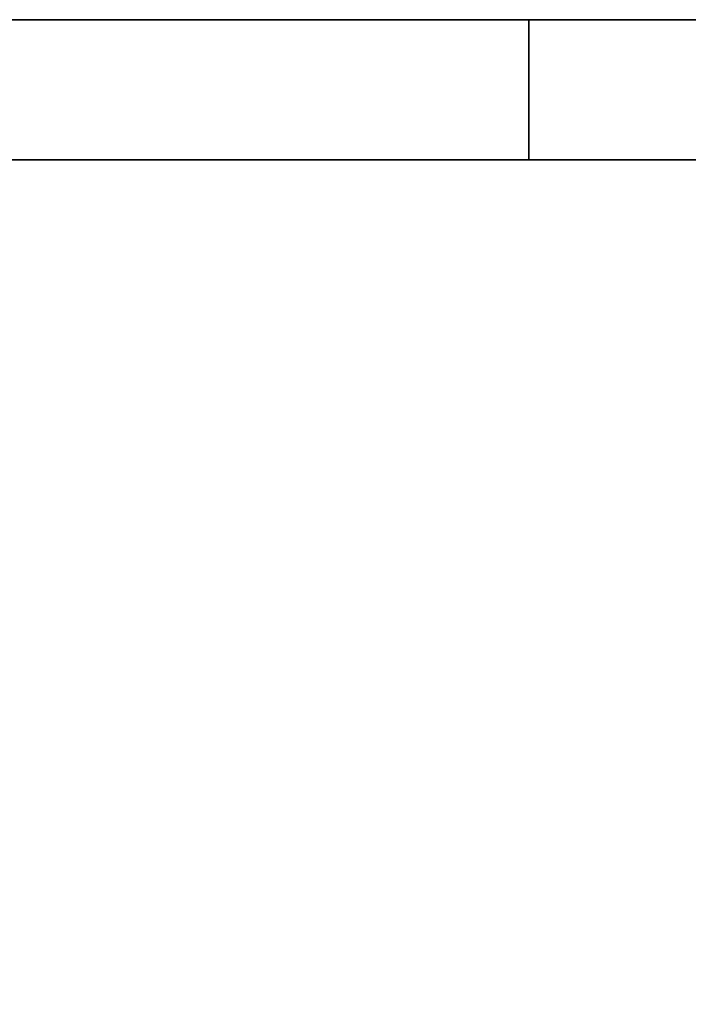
# Model space of a CAD drawing. Header units: millimetres. Extents: x 0 to 864, y 0 to 559.
# Tile 71 of 83: x 651.39 to 658.54, y 216.74 to 227.28. Entities that reach past the tile are written whole.
import ezdxf

# ---------------------------------------------------------------- set-up
doc = ezdxf.new("R2010")
doc.units = ezdxf.units.MM
doc.header["$PDSIZE"] = -1
doc.styles.add('SLDTEXTSTYLE4', font='GOTHIC.TTF', dxfattribs={"width": 0.605})
doc.dimstyles.new('SLDDIMSTYLE3', dxfattribs={"dimtxt": 6.35, "dimasz": 4.572, "dimexe": 0, "dimexo": 0.0625, "dimgap": 1.5875, "dimtad": 0, "dimtih": 1, "dimtoh": 1, "dimlfac": 4, "dimrnd": 1e-09, "dimzin": 4, "dimdsep": 46, "dimtxsty": 'SLDTEXTSTYLE4', "dimsah": 1, "dimcen": 0.09, "dimadec": 0, "dimazin": 1, "dimtfac": 1, "dimtofl": 0, "dimtmove": 0, "dimatfit": 3, "dimfxl": 1, "dimfrac": 2, "dimtolj": 1, "dimtzin": 12, "dimarcsym": 0})

# ---------------------------------------------------------------- blocks, each defined once
blk = doc.blocks.new('_D_3')
at = {"color": 0, "linetype": 'Continuous', "lineweight": -2}
for p, q in [((646.775, 227.277), (618.156, 227.277)), ((618.156, 222.705), (618.156, 212.975)), ((618.156, 191.599), (618.156, 201.329)), ((676.025, 187.027), (618.156, 187.027))]:
    blk.add_line(p, q, dxfattribs=at)
at = {"color": 0}
for points in [[(618.918, 222.705), (617.394, 222.705), (618.156, 227.277)], [(617.394, 191.599), (618.918, 191.599), (618.156, 187.027)]]:
    blk.add_solid(points, dxfattribs=at)
at = {"layer": 'Defpoints', "color": 0}
for p in [(646.838, 227.277), (618.156, 187.027), (676.088, 187.027)]:
    blk.add_point(p, dxfattribs=at)
at = {"color": 0, "lineweight": 18, "insert": (618.156, 211.387), "char_height": 6.35, "attachment_point": 2, "style": 'SLDTEXTSTYLE4'}
blk.add_mtext('\\A1;(161.00)', dxfattribs=at)

msp = doc.modelspace()

# ---------------------------------------------------------------- linework, layer by layer
at = {"color": 7, "linetype": 'Continuous', "lineweight": 35}
for p, q in [((656.8379, 227.2766), (646.8379, 227.2766)), ((656.8379, 227.2766), (656.8379, 225.7766)), ((675.5879, 227.2766), (656.8379, 227.2766)), ((656.8379, 225.7766), (646.8379, 225.7766)), ((675.5879, 225.7766), (656.8379, 225.7766))]:
    msp.add_line(p, q, dxfattribs=at)

# ---------------------------------------------------------------- dimensions: what is measured, and where the dimension line sits
at = {"color": 7, "linetype": 'Continuous', "lineweight": 18}
dim = msp.add_linear_dim(base=(618.1564, 187.0266), p1=(646.8379, 227.2766), p2=(676.0879, 187.0266), angle=90, text='(<>)', dimstyle='SLDDIMSTYLE3', dxfattribs=at)
dim.commit()
dim.dimension.update_dxf_attribs({"geometry": '_D_3', "text_midpoint": (618.1564, 207.1516), "dimtype": 160})

doc.saveas('drawing.dxf')
